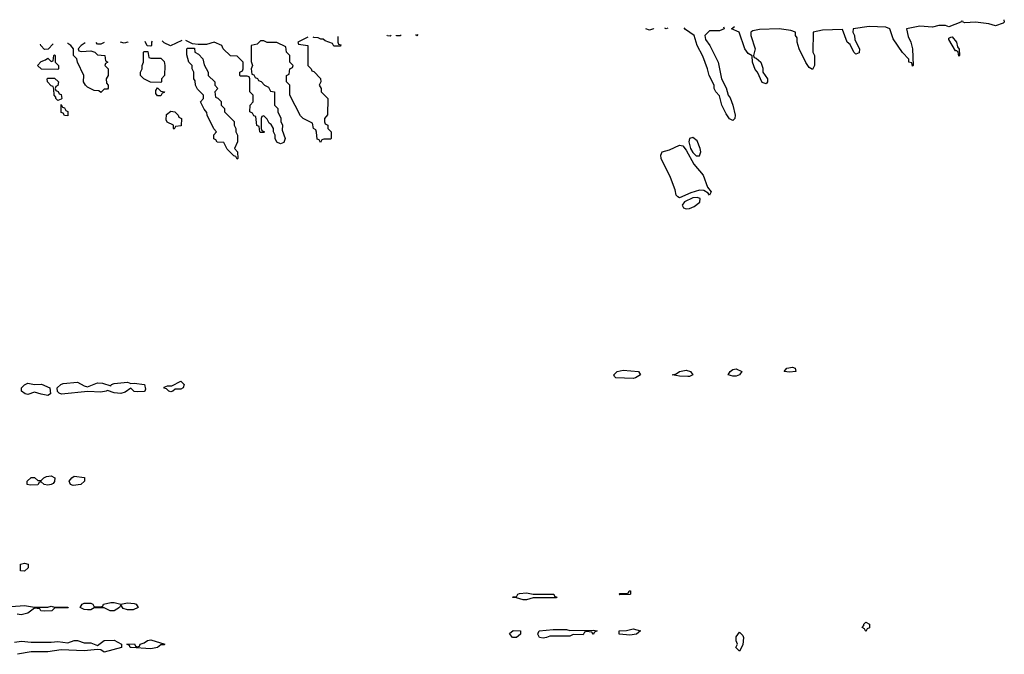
# Model space of a CAD drawing. Header units: inches. Extents: x 2722057 to 2913084, y 892730 to 1030005.
# Tile 107 of 231: x 2776881 to 2782803, y 1026028 to 1029845. Entities that reach past the tile are written whole.
import ezdxf

# ---------------------------------------------------------------- set-up
doc = ezdxf.new("R2010")
doc.units = ezdxf.units.IN
doc.header["$MEASUREMENT"] = 0
doc.layers.add('C7072', color=7, linetype='Continuous')
doc.layers.add('C7082', color=7, linetype='Continuous')

msp = doc.modelspace()

# ---------------------------------------------------------------- linework, layer by layer
at = {"layer": 'C7072', "color": 2, "elevation": 14}
for points in [[(2778614.9, 1029738.8), (2778554, 1029710), (2778558, 1029698), (2778614, 1029690), (2778614, 1029570), (2778634, 1029550), (2778638, 1029538), (2778650, 1029534), (2778690.9, 1029490.9), (2778692, 1029470), (2778682, 1029450), (2778694, 1029430), (2778694, 1029410), (2778734, 1029370), (2778732.7, 1029272.7), (2778714, 1029250), (2778714, 1029230), (2778718, 1029218), (2778734, 1029210), (2778734, 1029190), (2778754, 1029170), (2778754, 1029130), (2778750, 1029126), (2778710, 1029126), (2778698, 1029122), (2778690, 1029106), (2778682, 1029122), (2778670, 1029126), (2778667.3, 1029167.3), (2778662, 1029182), (2778648, 1029190), (2778642, 1029222), (2778586, 1029250), (2778570, 1029266), (2778506, 1029390), (2778506, 1029450), (2778486, 1029470), (2778486, 1029510), (2778502, 1029518), (2778506, 1029550), (2778522, 1029558), (2778526, 1029570), (2778506, 1029590), (2778506, 1029630), (2778486, 1029650), (2778482, 1029682), (2778427.3, 1029707.3), (2778370, 1029708), (2778350, 1029718), (2778330, 1029718), (2778310, 1029698), (2778274, 1029690), (2778272.7, 1029592.7), (2778282, 1029570), (2778274, 1029550), (2778278, 1029518), (2778290, 1029514), (2778298, 1029498), (2778312, 1029492), (2778318, 1029478), (2778332.7, 1029472.7), (2778354, 1029450), (2778378, 1029438), (2778390, 1029414), (2778414, 1029410), (2778414, 1029330), (2778434, 1029310), (2778434, 1029290), (2778451.6, 1029251.6), (2778452.7, 1029232.7), (2778462, 1029210), (2778459.6, 1029179.6), (2778478, 1029130), (2778470, 1029106), (2778450, 1029098), (2778428.7, 1029108.7), (2778418, 1029130), (2778418, 1029150), (2778408, 1029170), (2778408, 1029190), (2778394.6, 1029214.6), (2778382, 1029222), (2778370, 1029246), (2778350, 1029266), (2778338, 1029262), (2778334, 1029250), (2778334, 1029190), (2778338, 1029178), (2778354, 1029170), (2778350, 1029166), (2778330, 1029166), (2778326, 1029170), (2778322, 1029202), (2778308.4, 1029208.4), (2778302, 1029262), (2778290, 1029266), (2778282, 1029282), (2778266, 1029290), (2778268.4, 1029331.6), (2778286, 1029350), (2778286, 1029390), (2778266, 1029410), (2778266, 1029490), (2778262, 1029502), (2778250, 1029506), (2778210, 1029506), (2778206, 1029510), (2778206, 1029530), (2778222, 1029538), (2778226, 1029550), (2778226, 1029590), (2778190, 1029626), (2778150, 1029628), (2778106, 1029670), (2778098, 1029690), (2778050, 1029708.7), (2778005.4, 1029694.6), (2777954.6, 1029694.6), (2777920.4, 1029700.4), (2777881.3, 1029720.3)], [(2778794, 1029743.4), (2778794, 1029710), (2778798, 1029698), (2778812.7, 1029692.7), (2778810, 1029686), (2778770, 1029686), (2778762, 1029702), (2778718, 1029718), (2778707.3, 1029727.3), (2778692.7, 1029727.3), (2778676.4, 1029736.4), (2778650, 1029738), (2778646, 1029739.6)], [(2779115.5, 1029751.5), (2779110, 1029746), (2779092.7, 1029747.3), (2779090.4, 1029750.9)], [(2779170, 1029748), (2779148.4, 1029748.4), (2779146.6, 1029752.3)], [(2779175.5, 1029753), (2779170, 1029748)], [(2779275, 1029755.5), (2779270, 1029748), (2779263.4, 1029755.2)], [(2777083.7, 1029700.1), (2777052.7, 1029667.3), (2777030, 1029666), (2777008, 1029690), (2777006.5, 1029698.2)], [(2777274.4, 1029704.9), (2777252, 1029690), (2777234, 1029670), (2777238, 1029658), (2777252.7, 1029652.7), (2777310, 1029658), (2777334, 1029650), (2777350, 1029634), (2777394, 1029630), (2777398, 1029598), (2777412, 1029590), (2777398, 1029582), (2777394, 1029570), (2777414, 1029550), (2777414, 1029510), (2777402, 1029490), (2777403.6, 1029463.6), (2777414, 1029450), (2777412.7, 1029432.7), (2777410, 1029426), (2777390, 1029426), (2777370, 1029406), (2777356.4, 1029416.4), (2777330, 1029418), (2777290, 1029438), (2777278, 1029450), (2777266, 1029470), (2777268, 1029510), (2777228.4, 1029588.4), (2777226, 1029610), (2777206, 1029630), (2777206, 1029670), (2777188, 1029690), (2777170, 1029702), (2777169.2, 1029702.3)], [(2777389.7, 1029707.8), (2777370, 1029698), (2777350, 1029698), (2777341.4, 1029706.6)], [(2777533.3, 1029711.5), (2777530.9, 1029709.1), (2777510, 1029704), (2777487.7, 1029710.3)], [(2777670, 1029686), (2777648, 1029688), (2777635.6, 1029714.1)], [(2777678.3, 1029715.1), (2777674, 1029710), (2777674, 1029690), (2777670, 1029686)], [(2777856.3, 1029719.6), (2777788, 1029688), (2777750, 1029706), (2777738.3, 1029716.7)], [(2780000, 1026368.7), (2779970, 1026368.7), (2779930, 1026355.3), (2779910, 1026355.3), (2779870, 1026368), (2779846, 1026370), (2779850, 1026374), (2779870, 1026374), (2779878, 1026390), (2779886.3, 1026393.7), (2779930, 1026397.3), (2779970, 1026391), (2780000, 1026391)], [(2776830, 1026316), (2776910, 1026322.8), (2776970, 1026312), (2777050, 1026312), (2777070, 1026318), (2777090, 1026312), (2777171.6, 1026311.6), (2777172.7, 1026307.3), (2777090, 1026306), (2777074, 1026290), (2777030, 1026288.7), (2777008.9, 1026288.9), (2777002, 1026302), (2776970, 1026306), (2776930, 1026275.3), (2776890, 1026266), (2776866, 1026270)], [(2780000, 1026146), (2779998, 1026150), (2780000, 1026155)], [(2776850, 1026101), (2776892.9, 1026107.1), (2776950, 1026101), (2777070, 1026101), (2777110, 1026106), (2777170, 1026098), (2777209.1, 1026110.9), (2777230, 1026111), (2777270, 1026098), (2777310, 1026098), (2777350, 1026082), (2777389.4, 1026110.6), (2777450, 1026113.4), (2777494, 1026090), (2777494, 1026070), (2777390, 1026042), (2777370, 1026055.3), (2777350, 1026058), (2777270, 1026049), (2777130, 1026055.3), (2777050, 1026042.7), (2776950, 1026044), (2776868.4, 1026028.4)]]:
    msp.add_lwpolyline(points, dxfattribs=at)
for points in [[(2778190, 1029006), (2778182, 1029022), (2778170, 1029026), (2778130, 1029066), (2778110, 1029106), (2778068.4, 1029108.4), (2778062, 1029122), (2778048.4, 1029128.4), (2778048.4, 1029151.6), (2778066, 1029170), (2778048.4, 1029188.4), (2778008, 1029270), (2778007.3, 1029287.3), (2777990, 1029306), (2777968, 1029350), (2777986, 1029370), (2777986, 1029390), (2777950, 1029426), (2777938, 1029450), (2777936.4, 1029476.4), (2777928, 1029490), (2777928, 1029530), (2777918, 1029550), (2777918, 1029570), (2777898, 1029590), (2777887.3, 1029632.7), (2777886, 1029670), (2777890, 1029674), (2777932.7, 1029672.7), (2777934, 1029650), (2777956.9, 1029636.9), (2777982, 1029610), (2777990, 1029574), (2778014, 1029530), (2778014, 1029510), (2778054, 1029470), (2778054, 1029450), (2778074, 1029430), (2778054, 1029410), (2778058, 1029378), (2778072.7, 1029372.7), (2778092.7, 1029352.7), (2778094, 1029330), (2778114, 1029310), (2778114, 1029290), (2778171.6, 1029231.6), (2778172, 1029210), (2778182, 1029190), (2778182, 1029170), (2778192, 1029150), (2778192, 1029110), (2778174, 1029070), (2778192, 1029050), (2778194, 1029010)], [(2777110, 1029546), (2777012.7, 1029547.3), (2776988, 1029570), (2777010, 1029594), (2777036.4, 1029603.6), (2777050, 1029614), (2777070, 1029594), (2777082, 1029598), (2777086, 1029630), (2777090, 1029634), (2777094, 1029630), (2777094, 1029590), (2777114, 1029570), (2777114, 1029550)], [(2777670, 1029614), (2777730, 1029614), (2777750, 1029594), (2777754, 1029570), (2777752, 1029510), (2777734, 1029490), (2777734, 1029470), (2777730, 1029466), (2777668.4, 1029468.4), (2777628.4, 1029488.4), (2777608.4, 1029508.4), (2777608, 1029530), (2777618, 1029550), (2777618, 1029570), (2777626, 1029590), (2777626, 1029650), (2777630, 1029654), (2777652.7, 1029652.7), (2777658, 1029618)], [(2777110, 1029358), (2777098, 1029370), (2777098, 1029378), (2777088, 1029390), (2777087.3, 1029427.3), (2777082, 1029442), (2777070, 1029446), (2777048, 1029470), (2777046, 1029490), (2777050, 1029494), (2777090, 1029494), (2777114, 1029470), (2777111.6, 1029448.4), (2777098, 1029442), (2777094, 1029430), (2777098, 1029418), (2777112, 1029412), (2777118, 1029398), (2777130, 1029394), (2777134, 1029370), (2777130, 1029366)], [(2777710, 1029386), (2777700.4, 1029400.4), (2777700.4, 1029419.6), (2777710, 1029434), (2777730, 1029414), (2777751.6, 1029411.6), (2777750, 1029406), (2777738, 1029402), (2777730, 1029386)], [(2777170, 1029266), (2777150, 1029268), (2777142, 1029282), (2777130, 1029286), (2777130, 1029334), (2777138, 1029318), (2777150, 1029314), (2777158, 1029298), (2777171.6, 1029291.6)], [(2777810, 1029186), (2777806, 1029190), (2777806, 1029210), (2777768.9, 1029228.9), (2777763.1, 1029243.1), (2777764.7, 1029275.3), (2777790, 1029294), (2777814, 1029290), (2777834, 1029270), (2777838, 1029258), (2777854, 1029250), (2777852.7, 1029207.3), (2777818, 1029202)], [(2776970.7, 1027650.7), (2777013.5, 1027653.5), (2777062, 1027630), (2777066, 1027594), (2777050, 1027585.1), (2777010, 1027592), (2776970, 1027605.2), (2776930, 1027591.6), (2776913.8, 1027593.8), (2776892.7, 1027610), (2776892, 1027630), (2776910, 1027648), (2776930, 1027659.1)], [(2777290, 1027637.3), (2777350, 1027661.1), (2777379.6, 1027659.6), (2777430, 1027642), (2777434, 1027650), (2777450, 1027656.4), (2777530, 1027664), (2777550, 1027657.3), (2777570, 1027659.3), (2777631.3, 1027650), (2777638, 1027622), (2777634, 1027610), (2777630, 1027609.6), (2777590, 1027606.3), (2777569.7, 1027609.7), (2777550, 1027628.7), (2777516.2, 1027603.8), (2777490, 1027596.9), (2777450, 1027601.6), (2777410, 1027615.3), (2777402, 1027610), (2777370, 1027604.7), (2777290.8, 1027609.2), (2777133.4, 1027593.4), (2777118.9, 1027598.9), (2777109.4, 1027609.4), (2777106.6, 1027630), (2777128.5, 1027651.5), (2777143.7, 1027656.3), (2777230, 1027664.4), (2777270, 1027642.8)], [(2777790, 1027607.6), (2777778, 1027610), (2777764, 1027624), (2777749.4, 1027629.4), (2777750, 1027634), (2777770, 1027642), (2777796.4, 1027643.6), (2777850, 1027670.5), (2777871, 1027650), (2777864.7, 1027630), (2777850, 1027623.7), (2777816.9, 1027623.1), (2777802, 1027610)], [(2777050, 1027045.2), (2777028.9, 1027048.9), (2777010, 1027066), (2776998, 1027062), (2776990, 1027048), (2776944.7, 1027044.7), (2776926, 1027050), (2776926, 1027070), (2776950, 1027091.3), (2776971.1, 1027091.1), (2776990, 1027074), (2777010, 1027074), (2777026, 1027090), (2777042, 1027098), (2777070, 1027101), (2777092, 1027090), (2777091.6, 1027068.4), (2777083.6, 1027056.4), (2777070, 1027049)], [(2777202.7, 1027042.7), (2777186, 1027050), (2777178, 1027070), (2777195.3, 1027090), (2777210, 1027098.8), (2777271, 1027091), (2777272, 1027070), (2777250, 1027049)], [(2776910, 1026529), (2776886, 1026530), (2776886, 1026570), (2776910, 1026576), (2776932, 1026570), (2776931.6, 1026548.4)], [(2777490, 1026330.8), (2777530, 1026337.3), (2777570, 1026334), (2777582, 1026330), (2777594, 1026310), (2777563.6, 1026296.4), (2777530, 1026295.3), (2777504.7, 1026304.7), (2777490, 1026326), (2777482, 1026310), (2777450, 1026289.4), (2777426, 1026290), (2777390, 1026308), (2777330, 1026308), (2777310, 1026295.3), (2777290, 1026295.3), (2777270, 1026298), (2777246, 1026310), (2777258, 1026330), (2777270, 1026336), (2777310, 1026336), (2777322, 1026330), (2777330, 1026314), (2777370, 1026314), (2777382, 1026318), (2777386, 1026330), (2777430, 1026340.7), (2777450, 1026340.7)], [(2777670, 1026061.2), (2777551.1, 1026068.9), (2777546, 1026070), (2777542, 1026082), (2777526, 1026090), (2777571.1, 1026091.1), (2777578, 1026078), (2777590, 1026074), (2777602, 1026078), (2777606, 1026090), (2777630, 1026098), (2777649.2, 1026110.8), (2777670, 1026114.8), (2777754, 1026090), (2777750, 1026086), (2777730, 1026086), (2777710, 1026069.2)], [(2779870, 1026129), (2779846, 1026130), (2779827.3, 1026152.7), (2779849.1, 1026170.9), (2779894, 1026170), (2779894, 1026150)]]:
    msp.add_lwpolyline(points, close=True, dxfattribs=at)
at = {"layer": 'C7082', "color": 2, "elevation": 14}
for points in [[(2782799.9, 1029844.7), (2782802.8, 1029830), (2782796.7, 1029823.3), (2782750, 1029808), (2782710, 1029819), (2782630, 1029829.4), (2782566, 1029826), (2782555.3, 1029830), (2782552.5, 1029838.4)], [(2780695.6, 1029791.4), (2780694, 1029790), (2780670, 1029782), (2780646, 1029790.1)], [(2780770, 1029788.7), (2780760.8, 1029793.1)], [(2780778.6, 1029793.5), (2780770, 1029788.7)], [(2781113.7, 1029802), (2781118, 1029790), (2781090, 1029777), (2781030, 1029778), (2781002, 1029750), (2781006.4, 1029726.4), (2781032, 1029690), (2781082, 1029590), (2781102, 1029490), (2781130, 1029434), (2781142, 1029390), (2781154.4, 1029374.4), (2781171, 1029330), (2781184.7, 1029270), (2781182, 1029250), (2781170, 1029238), (2781149.3, 1029249.3), (2781130, 1029278), (2781104, 1029330), (2781090, 1029386), (2781068, 1029410), (2781058, 1029430), (2781058, 1029450), (2781028.4, 1029508.4), (2781018, 1029550), (2780990, 1029626), (2780955.3, 1029690), (2780938, 1029750), (2780886.3, 1029786.3), (2780878, 1029796.1)], [(2782546.1, 1029838.2), (2782542, 1029830), (2782470, 1029802), (2782448.9, 1029808.9), (2782410, 1029809.2), (2782370, 1029800.7), (2782294.4, 1029805.6), (2782214, 1029790), (2782224.5, 1029744.5), (2782241, 1029710), (2782251.3, 1029670), (2782254, 1029570), (2782250, 1029566), (2782246, 1029586), (2782229.1, 1029589.1), (2782228, 1029608), (2782190, 1029648), (2782134, 1029730), (2782115.3, 1029790), (2782090, 1029799.3), (2781990, 1029802.9), (2781894, 1029790), (2781892, 1029770), (2781902, 1029750), (2781903.6, 1029723.6), (2781931.1, 1029668.9), (2781930, 1029646), (2781910, 1029638), (2781898, 1029650), (2781875.3, 1029695.3), (2781858, 1029710), (2781830, 1029786), (2781710, 1029782), (2781654, 1029770), (2781652, 1029650), (2781662, 1029630), (2781662, 1029570), (2781650, 1029546), (2781630, 1029558), (2781610, 1029588), (2781568.7, 1029670), (2781558, 1029710), (2781556.4, 1029736.4), (2781548, 1029750), (2781548, 1029770), (2781519.5, 1029779.5), (2781449.5, 1029789.5), (2781330, 1029786.6), (2781290, 1029778), (2781278.8, 1029770), (2781278.8, 1029750), (2781304.7, 1029670), (2781294, 1029630), (2781298, 1029618), (2781310, 1029614), (2781338, 1029590), (2781350, 1029554), (2781351.3, 1029530), (2781378, 1029490), (2781378, 1029470), (2781370, 1029458), (2781346.3, 1029466.3), (2781318, 1029530), (2781304.7, 1029544.7), (2781288.7, 1029590), (2781287.3, 1029627.3), (2781262, 1029642), (2781242, 1029670), (2781208.7, 1029770), (2781162, 1029790), (2781179.8, 1029803.7)], [(2780000, 1026391), (2780090.9, 1026390.9), (2780094, 1026390), (2780098, 1026378), (2780112.7, 1026372.7), (2780110, 1026368.7), (2780000, 1026368.7)], [(2780000, 1026155), (2780006, 1026170), (2780090, 1026178), (2780170, 1026178), (2780190, 1026171.3), (2780330, 1026174), (2780354, 1026170), (2780338, 1026162), (2780330, 1026148), (2780322, 1026162), (2780290, 1026166), (2780278, 1026162), (2780270, 1026146), (2780210, 1026148), (2780190, 1026138), (2780070, 1026138), (2780050, 1026129), (2780030, 1026125.2), (2780008, 1026130), (2780000, 1026146)]]:
    msp.add_lwpolyline(points, dxfattribs=at)
at = {"layer": 'C7082', "color": 2}
for points, elevation in [([(2782530, 1029626), (2782526, 1029650), (2782518, 1029658), (2782510, 1029658), (2782470, 1029726), (2782470, 1029734), (2782480.4, 1029739.6), (2782490, 1029742), (2782516, 1029710), (2782521, 1029681), (2782531.6, 1029668.4), (2782534, 1029630)], 14), ([(2780930, 1029136.4), (2780910.3, 1029129.7), (2780904.7, 1029110), (2780916.3, 1029070), (2780930, 1029046.7), (2780950, 1029026.3), (2780970, 1029025.5), (2780976.8, 1029050), (2780974.4, 1029070), (2780955.2, 1029115.2)], 18), ([(2781030, 1028789), (2781021.5, 1028801.5), (2780996.6, 1028816.6), (2780970, 1028818.9), (2780917.5, 1028802.5), (2780850, 1028773.3), (2780839.3, 1028779.3), (2780829.8, 1028789.8), (2780822.5, 1028822.5), (2780795.3, 1028895.3), (2780739.7, 1029010), (2780736.3, 1029030), (2780746, 1029050), (2780790, 1029063), (2780850, 1029090.5), (2780870, 1029085.5), (2780890, 1029059.3), (2780935.8, 1028975.8), (2780992.4, 1028910), (2781018, 1028838), (2781040.7, 1028810)], 14), ([(2780955.9, 1028775.9), (2780930, 1028773.4), (2780880.2, 1028750), (2780865.7, 1028730), (2780874.1, 1028714.1), (2780890, 1028706.9), (2780910, 1028709.1), (2780938.6, 1028721.4), (2780972.3, 1028747.7), (2780974.3, 1028770)], 18), ([(2780570, 1027686.9), (2780466, 1027690), (2780458, 1027698), (2780455.3, 1027710), (2780475.3, 1027730), (2780510, 1027736.5), (2780602, 1027730), (2780614, 1027710), (2780584.7, 1027690)], 14), ([(2780900.5, 1027699.5), (2780850, 1027702), (2780806, 1027710), (2780830, 1027716), (2780848.7, 1027730), (2780890, 1027736.4), (2780914.8, 1027730), (2780930, 1027709.3), (2780910, 1027699.5)], 14), ([(2781170, 1027700.5), (2781141.2, 1027710), (2781153.2, 1027730), (2781170, 1027742), (2781190, 1027744.9), (2781224.7, 1027730), (2781210, 1027709.6), (2781190, 1027700.5)], 14), ([(2781510, 1027725.6), (2781478, 1027730), (2781495.3, 1027750), (2781530, 1027754.9), (2781544.7, 1027750), (2781550, 1027729.6)], 14), ([(2780490, 1026386), (2780486, 1026390), (2780490, 1026394), (2780530, 1026394), (2780542, 1026398), (2780546, 1026410), (2780550, 1026410.7), (2780554, 1026410), (2780554, 1026390), (2780550, 1026388)], 14), ([(2780550, 1026144), (2780488.9, 1026148.9), (2780486, 1026150), (2780486, 1026170), (2780530, 1026171.3), (2780570, 1026182), (2780614, 1026170), (2780590, 1026149.2)], 14), ([(2781970, 1026166), (2781962, 1026182), (2781948, 1026190), (2781958, 1026202), (2781958, 1026210), (2781970, 1026222), (2781992, 1026210), (2781991.6, 1026188.4), (2781978, 1026182)], 14), ([(2781210, 1026048), (2781189, 1026070), (2781198, 1026090), (2781189.3, 1026109.3), (2781190, 1026134), (2781210, 1026162), (2781230, 1026142), (2781234.8, 1026130), (2781230, 1026086)], 14)]:
    msp.add_lwpolyline(points, close=True, dxfattribs=dict(at, elevation=elevation))

doc.saveas('drawing.dxf')
